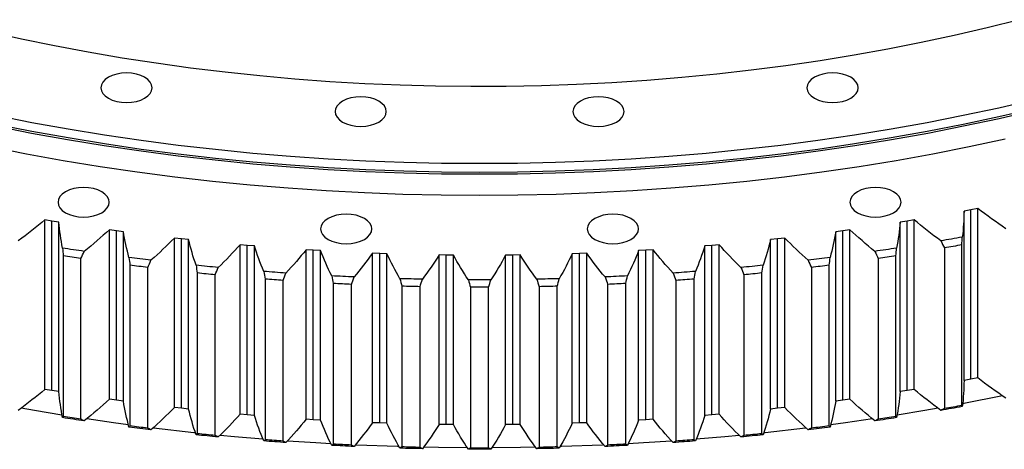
# Model space of a CAD drawing. Header units: millimetres. Extents: x 65 to 5169, y 6149 to 10179.
# Tile 11 of 15: x 3753 to 4118, y 7889 to 8048. Entities that reach past the tile are written whole.
import ezdxf

# ---------------------------------------------------------------- set-up
doc = ezdxf.new("R2010")
doc.units = ezdxf.units.MM
doc.header["$LTSCALE"] = 20

msp = doc.modelspace()

# ---------------------------------------------------------------- linework, layer by layer
at = {"color": 7, "linetype": 'Continuous', "lineweight": 25}
for p, q in [((4105.77, 7977.65), (4103.21, 7977.18)), ((4108.32, 7978.15), (4105.77, 7977.65)), ((4105.77, 7914.78), (4105.77, 7977.65)), ((4108.32, 7915.28), (4108.32, 7978.15)), ((3764.85, 7973.48), (3762.27, 7973.91)), ((3762.27, 7911.03), (3762.27, 7973.91)), ((4084.72, 7973.91), (4082.14, 7973.48)), ((4084.72, 7911.03), (4084.72, 7973.91)), ((4103.21, 7914.3), (4103.21, 7977.18)), ((3767.44, 7973.06), (3764.85, 7973.48)), ((3764.85, 7910.6), (3764.85, 7973.48)), ((3767.44, 7910.19), (3767.44, 7973.06)), ((3788.77, 7969.88), (3786.16, 7970.25)), ((3786.16, 7907.37), (3786.16, 7970.25)), ((4060.83, 7970.25), (4058.22, 7969.88)), ((4060.83, 7907.37), (4060.83, 7970.25)), ((4082.14, 7973.48), (4079.55, 7973.06)), ((4079.55, 7910.19), (4079.55, 7973.06)), ((4082.14, 7910.6), (4082.14, 7973.48)), ((3791.39, 7969.53), (3788.77, 7969.88)), ((3788.77, 7907.01), (3788.77, 7969.88)), ((3791.39, 7906.66), (3791.39, 7969.53)), ((3812.93, 7966.87), (3810.29, 7967.18)), ((3810.29, 7904.3), (3810.29, 7967.18)), ((3815.57, 7966.59), (3812.93, 7966.87)), ((3812.93, 7904), (3812.93, 7966.87)), ((3815.57, 7903.71), (3815.57, 7966.59)), ((4034.05, 7966.87), (4031.41, 7966.59)), ((4031.41, 7903.71), (4031.41, 7966.59)), ((4036.69, 7967.18), (4034.05, 7966.87)), ((4034.05, 7904), (4034.05, 7966.87)), ((4036.69, 7904.3), (4036.69, 7967.18)), ((4058.22, 7969.88), (4055.6, 7969.53)), ((4055.6, 7906.66), (4055.6, 7969.53)), ((4058.22, 7907.01), (4058.22, 7969.88)), ((3837.29, 7964.46), (3834.64, 7964.7)), ((3834.64, 7901.83), (3834.64, 7964.7)), ((3839.96, 7964.24), (3837.29, 7964.46)), ((3837.29, 7901.59), (3837.29, 7964.46)), ((3839.96, 7901.37), (3839.96, 7964.24)), ((3861.81, 7962.65), (3859.14, 7962.82)), ((3859.14, 7899.95), (3859.14, 7962.82)), ((3987.85, 7962.82), (3985.18, 7962.65)), ((3987.85, 7899.95), (3987.85, 7962.82)), ((4009.69, 7964.46), (4007.03, 7964.24)), ((4007.03, 7901.37), (4007.03, 7964.24)), ((4012.35, 7964.7), (4009.69, 7964.46)), ((4009.69, 7901.59), (4009.69, 7964.46)), ((4012.35, 7901.83), (4012.35, 7964.7)), ((4095.95, 7963.5), (4095.95, 7903.89)), ((4102.42, 7905.04), (4102.42, 7964.65)), ((3769.04, 7960.56), (3769.04, 7900.95)), ((3775.58, 7899.97), (3775.58, 7959.58)), ((3864.49, 7962.5), (3861.81, 7962.65)), ((3861.81, 7899.78), (3861.81, 7962.65)), ((3864.49, 7899.62), (3864.49, 7962.5)), ((3886.44, 7961.44), (3883.76, 7961.55)), ((3883.76, 7898.67), (3883.76, 7961.55)), ((3889.12, 7961.35), (3886.44, 7961.44)), ((3886.44, 7898.57), (3886.44, 7961.44)), ((3889.12, 7898.48), (3889.12, 7961.35)), ((3911.13, 7960.83), (3908.45, 7960.88)), ((3908.45, 7898), (3908.45, 7960.88)), ((3913.82, 7960.81), (3911.13, 7960.83)), ((3911.13, 7897.96), (3911.13, 7960.83)), ((3913.82, 7897.94), (3913.82, 7960.81)), ((3935.85, 7960.83), (3933.16, 7960.81)), ((3933.16, 7897.94), (3933.16, 7960.81)), ((3938.54, 7960.88), (3935.85, 7960.83)), ((3935.85, 7897.96), (3935.85, 7960.83)), ((3938.54, 7898), (3938.54, 7960.88)), ((3960.55, 7961.44), (3957.86, 7961.35)), ((3957.86, 7898.48), (3957.86, 7961.35)), ((3963.23, 7961.55), (3960.55, 7961.44)), ((3960.55, 7898.57), (3960.55, 7961.44)), ((3963.23, 7898.67), (3963.23, 7961.55)), ((3985.18, 7962.65), (3982.5, 7962.5)), ((3982.5, 7899.62), (3982.5, 7962.5)), ((3985.18, 7899.78), (3985.18, 7962.65)), ((4071.4, 7959.58), (4071.4, 7899.97)), ((4077.95, 7900.95), (4077.95, 7960.56)), ((3793.78, 7957.08), (3793.78, 7897.47)), ((3800.39, 7896.65), (3800.39, 7956.25)), ((4046.59, 7956.25), (4046.59, 7896.65)), ((4053.2, 7897.47), (4053.2, 7957.08)), ((3818.76, 7954.2), (3818.76, 7894.6)), ((3825.43, 7893.94), (3825.43, 7953.54)), ((3843.93, 7951.94), (3843.93, 7892.34)), ((4003.06, 7892.34), (4003.06, 7951.94)), ((4021.56, 7953.54), (4021.56, 7893.94)), ((4028.23, 7894.6), (4028.23, 7954.2)), ((3850.64, 7891.84), (3850.64, 7951.45)), ((3869.24, 7950.3), (3869.24, 7890.7)), ((3875.98, 7890.37), (3875.98, 7949.97)), ((3894.65, 7949.29), (3894.65, 7889.68)), ((3901.41, 7889.51), (3901.41, 7949.12)), ((3920.11, 7948.89), (3920.11, 7889.28)), ((3926.87, 7889.28), (3926.87, 7948.89)), ((3945.58, 7949.12), (3945.58, 7889.51)), ((3952.34, 7889.68), (3952.34, 7949.29)), ((3971.01, 7949.97), (3971.01, 7890.37)), ((3977.75, 7890.7), (3977.75, 7950.3)), ((3996.35, 7951.45), (3996.35, 7891.84)), ((4108.32, 7915.28), (4105.77, 7914.78)), ((4105.77, 7914.78), (4103.21, 7914.3)), ((3764.85, 7910.6), (3762.27, 7911.03)), ((3767.44, 7910.19), (3764.85, 7910.6)), ((4082.14, 7910.6), (4079.55, 7910.19)), ((4084.72, 7911.03), (4082.14, 7910.6)), ((3788.77, 7907.01), (3786.16, 7907.37)), ((3791.39, 7906.66), (3788.77, 7907.01)), ((3812.93, 7904), (3810.29, 7904.3)), ((4036.69, 7904.3), (4034.05, 7904)), ((4058.22, 7907.01), (4055.6, 7906.66)), ((4060.83, 7907.37), (4058.22, 7907.01)), ((3815.57, 7903.71), (3812.93, 7904)), ((3837.29, 7901.59), (3834.64, 7901.83)), ((3839.96, 7901.37), (3837.29, 7901.59)), ((4009.69, 7901.59), (4007.03, 7901.37)), ((4012.35, 7901.83), (4009.69, 7901.59)), ((4034.05, 7904), (4031.41, 7903.71)), ((3861.81, 7899.78), (3859.14, 7899.95)), ((3864.49, 7899.62), (3861.81, 7899.78)), ((3886.44, 7898.57), (3883.76, 7898.67)), ((3889.12, 7898.48), (3886.44, 7898.57)), ((3911.13, 7897.96), (3908.45, 7898)), ((3913.82, 7897.94), (3911.13, 7897.96)), ((3935.85, 7897.96), (3933.16, 7897.94)), ((3938.54, 7898), (3935.85, 7897.96)), ((3960.55, 7898.57), (3957.86, 7898.48)), ((3963.23, 7898.67), (3960.55, 7898.57)), ((3985.18, 7899.78), (3982.5, 7899.62)), ((3987.85, 7899.95), (3985.18, 7899.78))]:
    msp.add_line(p, q, dxfattribs=at)
at = {"color": 7, "linetype": 'Continuous', "lineweight": 25, "flags": 128}
for points in [[(4123.77, 8048.16), (4111.75, 8045.15), (4099.6, 8042.32), (4087.32, 8039.69), (4074.92, 8037.25), (4062.41, 8035), (4049.8, 8032.94), (4037.1, 8031.08), (4024.31, 8029.42), (4011.46, 8027.95), (3998.54, 8026.69), (3985.57, 8025.63), (3972.55, 8024.77), (3959.49, 8024.11), (3946.42, 8023.65), (3933.32, 8023.4), (3920.22, 8023.35), (3907.12, 8023.5), (3894.03, 8023.85), (3880.96, 8024.41), (3867.92, 8025.17), (3854.93, 8026.13), (3841.98, 8027.3), (3829.09, 8028.66), (3816.27, 8030.22), (3803.53, 8031.99), (3790.87, 8033.94), (3778.31, 8036.1), (3765.86, 8038.44), (3753.51, 8040.98), (3741.29, 8043.71)], [(3785.81, 8019.02), (3787.25, 8018.34), (3788.9, 8017.84), (3790.68, 8017.52), (3792.53, 8017.42), (3794.38, 8017.52), (3796.17, 8017.84), (3797.81, 8018.34), (3799.25, 8019.02), (3800.43, 8019.86), (3801.31, 8020.8), (3801.85, 8021.83), (3802.03, 8022.9), (3801.85, 8023.97), (3801.31, 8025), (3800.43, 8025.95), (3799.25, 8026.78), (3797.81, 8027.46), (3796.17, 8027.97), (3794.38, 8028.28), (3792.53, 8028.39), (3790.68, 8028.28), (3788.9, 8027.97), (3787.25, 8027.46), (3785.81, 8026.78), (3784.63, 8025.95), (3783.75, 8025), (3783.21, 8023.97), (3783.03, 8022.9), (3783.21, 8021.83), (3783.75, 8020.8), (3784.63, 8019.86), (3785.81, 8019.02)], [(4047.74, 8019.02), (4049.18, 8018.34), (4050.82, 8017.84), (4052.6, 8017.52), (4054.46, 8017.42), (4056.31, 8017.52), (4058.09, 8017.84), (4059.73, 8018.34), (4061.17, 8019.02), (4062.35, 8019.86), (4063.23, 8020.8), (4063.77, 8021.83), (4063.96, 8022.9), (4063.77, 8023.97), (4063.23, 8025), (4062.35, 8025.95), (4061.17, 8026.78), (4059.73, 8027.46), (4058.09, 8027.97), (4056.31, 8028.28), (4054.46, 8028.39), (4052.6, 8028.28), (4050.82, 8027.97), (4049.18, 8027.46), (4047.74, 8026.78), (4046.56, 8025.95), (4045.68, 8025), (4045.14, 8023.97), (4044.96, 8022.9), (4045.14, 8021.83), (4045.68, 8020.8), (4046.56, 8019.86), (4047.74, 8019.02)], [(4129.19, 8018.38), (4116.12, 8015.37), (4102.91, 8012.56), (4089.59, 8009.95), (4076.15, 8007.54), (4062.61, 8005.34), (4048.97, 8003.34), (4035.25, 8001.55), (4021.44, 7999.96), (4007.58, 7998.58), (3993.65, 7997.42), (3979.68, 7996.46), (3965.66, 7995.72), (3951.62, 7995.19), (3937.56, 7994.87), (3923.49, 7994.76), (3909.42, 7994.87), (3895.36, 7995.19), (3881.32, 7995.72), (3867.31, 7996.46), (3853.34, 7997.42), (3839.41, 7998.58), (3825.54, 7999.96), (3811.74, 8001.55), (3798.02, 8003.34), (3784.38, 8005.34), (3770.83, 8007.54), (3757.4, 8009.95), (3744.07, 8012.56)], [(3872.67, 8010.18), (3874.11, 8009.5), (3875.76, 8008.99), (3877.54, 8008.68), (3879.39, 8008.58), (3881.25, 8008.68), (3883.03, 8008.99), (3884.67, 8009.5), (3886.11, 8010.18), (3887.29, 8011.01), (3888.17, 8011.96), (3888.71, 8012.99), (3888.89, 8014.06), (3888.71, 8015.13), (3888.17, 8016.16), (3887.29, 8017.11), (3886.11, 8017.94), (3884.67, 8018.62), (3883.03, 8019.13), (3881.25, 8019.44), (3879.39, 8019.54), (3877.54, 8019.44), (3875.76, 8019.13), (3874.11, 8018.62), (3872.67, 8017.94), (3871.49, 8017.11), (3870.62, 8016.16), (3870.07, 8015.13), (3869.89, 8014.06), (3870.07, 8012.99), (3870.62, 8011.96), (3871.49, 8011.01), (3872.67, 8010.18)], [(3960.88, 8010.18), (3962.32, 8009.5), (3963.96, 8008.99), (3965.74, 8008.68), (3967.59, 8008.58), (3969.45, 8008.68), (3971.23, 8008.99), (3972.87, 8009.5), (3974.31, 8010.18), (3975.49, 8011.01), (3976.37, 8011.96), (3976.91, 8012.99), (3977.09, 8014.06), (3976.91, 8015.13), (3976.37, 8016.16), (3975.49, 8017.11), (3974.31, 8017.94), (3972.87, 8018.62), (3971.23, 8019.13), (3969.45, 8019.44), (3967.59, 8019.54), (3965.74, 8019.44), (3963.96, 8019.13), (3962.32, 8018.62), (3960.88, 8017.94), (3959.69, 8017.11), (3958.82, 8016.16), (3958.28, 8015.13), (3958.09, 8014.06), (3958.28, 8012.99), (3958.82, 8011.96), (3959.69, 8011.01), (3960.88, 8010.18)], [(4129.38, 8014.44), (4116.29, 8011.43), (4103.08, 8008.62), (4089.74, 8006), (4076.29, 8003.59), (4062.74, 8001.38), (4049.09, 7999.38), (4035.35, 7997.59), (4021.54, 7996), (4007.65, 7994.63), (3993.72, 7993.46), (3979.73, 7992.5), (3965.7, 7991.76), (3951.65, 7991.23), (3937.58, 7990.91), (3923.49, 7990.8), (3909.41, 7990.91), (3895.34, 7991.23), (3881.28, 7991.76), (3867.26, 7992.5), (3853.27, 7993.46), (3839.33, 7994.63), (3825.45, 7996), (3811.64, 7997.59), (3797.9, 7999.38), (3784.25, 8001.38), (3770.69, 8003.59), (3757.24, 8006), (3743.9, 8008.62)], [(4129.19, 8015.12), (4116.12, 8012.11), (4102.91, 8009.3), (4089.59, 8006.69), (4076.15, 8004.28), (4062.61, 8002.07), (4048.97, 8000.07), (4035.25, 7998.28), (4021.44, 7996.69), (4007.58, 7995.32), (3993.65, 7994.15), (3979.68, 7993.2), (3965.66, 7992.45), (3951.62, 7991.92), (3937.56, 7991.6), (3923.49, 7991.5), (3909.42, 7991.6), (3895.36, 7991.92), (3881.32, 7992.45), (3867.31, 7993.2), (3853.34, 7994.15), (3839.41, 7995.32), (3825.54, 7996.69), (3811.74, 7998.28), (3798.02, 8000.07), (3784.38, 8002.07), (3770.83, 8004.28), (3757.4, 8006.69), (3744.07, 8009.3)], [(4118.45, 8003.79), (4105.08, 8000.94), (4091.6, 7998.3), (4078, 7995.86), (4064.29, 7993.63), (4050.49, 7991.61), (4036.6, 7989.79), (4022.63, 7988.19), (4008.59, 7986.79), (3994.5, 7985.62), (3980.36, 7984.65), (3966.17, 7983.9), (3951.96, 7983.36), (3937.73, 7983.04), (3923.49, 7982.93), (3909.25, 7983.04), (3895.02, 7983.36), (3880.81, 7983.9), (3866.63, 7984.65), (3852.49, 7985.62), (3838.39, 7986.79), (3824.36, 7988.19), (3810.39, 7989.79), (3796.5, 7991.61), (3782.7, 7993.63), (3768.99, 7995.86), (3755.39, 7998.3), (3741.9, 8000.94)], [(3769.9, 7976.57), (3771.34, 7975.88), (3772.98, 7975.38), (3774.76, 7975.06), (3776.61, 7974.96), (3778.47, 7975.06), (3780.25, 7975.38), (3781.89, 7975.88), (3783.33, 7976.57), (3784.51, 7977.4), (3785.39, 7978.34), (3785.93, 7979.37), (3786.11, 7980.44), (3785.93, 7981.51), (3785.39, 7982.54), (3784.51, 7983.49), (3783.33, 7984.32), (3781.89, 7985), (3780.25, 7985.51), (3778.47, 7985.82), (3776.61, 7985.93), (3774.76, 7985.82), (3772.98, 7985.51), (3771.34, 7985), (3769.9, 7984.32), (3768.71, 7983.49), (3767.84, 7982.54), (3767.3, 7981.51), (3767.11, 7980.44), (3767.3, 7979.37), (3767.84, 7978.34), (3768.71, 7977.4), (3769.9, 7976.57)], [(4063.66, 7976.57), (4065.09, 7975.88), (4066.74, 7975.38), (4068.52, 7975.06), (4070.37, 7974.96), (4072.23, 7975.06), (4074.01, 7975.38), (4075.65, 7975.88), (4077.09, 7976.57), (4078.27, 7977.4), (4079.15, 7978.34), (4079.69, 7979.37), (4079.87, 7980.44), (4079.69, 7981.51), (4079.15, 7982.54), (4078.27, 7983.49), (4077.09, 7984.32), (4075.65, 7985), (4074.01, 7985.51), (4072.23, 7985.82), (4070.37, 7985.93), (4068.52, 7985.82), (4066.74, 7985.51), (4065.09, 7985), (4063.66, 7984.32), (4062.47, 7983.49), (4061.6, 7982.54), (4061.06, 7981.51), (4060.87, 7980.44), (4061.06, 7979.37), (4061.6, 7978.34), (4062.47, 7977.4), (4063.66, 7976.57)], [(3867.31, 7966.65), (3868.75, 7965.97), (3870.4, 7965.46), (3872.18, 7965.15), (3874.03, 7965.04), (3875.89, 7965.15), (3877.67, 7965.46), (3879.31, 7965.97), (3880.75, 7966.65), (3881.93, 7967.48), (3882.81, 7968.43), (3883.35, 7969.46), (3883.53, 7970.53), (3883.35, 7971.6), (3882.81, 7972.63), (3881.93, 7973.57), (3880.75, 7974.41), (3879.31, 7975.09), (3877.67, 7975.59), (3875.89, 7975.91), (3874.03, 7976.01), (3872.18, 7975.91), (3870.4, 7975.59), (3868.75, 7975.09), (3867.31, 7974.41), (3866.13, 7973.57), (3865.26, 7972.63), (3864.71, 7971.6), (3864.53, 7970.53), (3864.71, 7969.46), (3865.26, 7968.43), (3866.13, 7967.48), (3867.31, 7966.65)], [(3966.24, 7966.65), (3967.68, 7965.97), (3969.32, 7965.46), (3971.1, 7965.15), (3972.95, 7965.04), (3974.81, 7965.15), (3976.59, 7965.46), (3978.23, 7965.97), (3979.67, 7966.65), (3980.85, 7967.48), (3981.73, 7968.43), (3982.27, 7969.46), (3982.45, 7970.53), (3982.27, 7971.6), (3981.73, 7972.63), (3980.85, 7973.57), (3979.67, 7974.41), (3978.23, 7975.09), (3976.59, 7975.59), (3974.81, 7975.91), (3972.95, 7976.01), (3971.1, 7975.91), (3969.32, 7975.59), (3967.68, 7975.09), (3966.24, 7974.41), (3965.05, 7973.57), (3964.18, 7972.63), (3963.64, 7971.6), (3963.45, 7970.53), (3963.64, 7969.46), (3964.18, 7968.43), (3965.05, 7967.48), (3966.24, 7966.65)], [(4102.58, 7967.52), (4101.58, 7967.34), (4100.59, 7967.16), (4099.6, 7966.98), (4098.6, 7966.81), (4097.61, 7966.63), (4096.61, 7966.46), (4095.61, 7966.28), (4094.62, 7966.11)], [(3776.84, 7962.22), (3775.83, 7962.36), (3774.82, 7962.51), (3773.82, 7962.66), (3772.81, 7962.81), (3771.8, 7962.96), (3770.8, 7963.12), (3769.79, 7963.27), (3768.79, 7963.43)], [(4078.2, 7963.43), (4077.19, 7963.27), (4076.19, 7963.12), (4075.18, 7962.96), (4074.18, 7962.81), (4073.17, 7962.66), (4072.16, 7962.51), (4071.15, 7962.36), (4070.14, 7962.22)], [(4102.42, 7964.65), (4101.61, 7964.5), (4100.8, 7964.36), (4099.99, 7964.21), (4099.19, 7964.07), (4098.38, 7963.93), (4097.57, 7963.78), (4096.76, 7963.64), (4095.95, 7963.5)], [(3775.58, 7959.58), (3774.76, 7959.7), (3773.94, 7959.82), (3773.12, 7959.94), (3772.31, 7960.06), (3771.49, 7960.19), (3770.67, 7960.31), (3769.85, 7960.43), (3769.04, 7960.56)], [(3801.58, 7958.92), (3800.56, 7959.05), (3799.54, 7959.17), (3798.52, 7959.3), (3797.51, 7959.42), (3796.49, 7959.55), (3795.47, 7959.68), (3794.46, 7959.81), (3793.44, 7959.94)], [(4053.54, 7959.94), (4052.53, 7959.81), (4051.51, 7959.68), (4050.5, 7959.55), (4049.48, 7959.42), (4048.46, 7959.3), (4047.44, 7959.17), (4046.43, 7959.05), (4045.41, 7958.92)], [(4077.95, 7960.56), (4077.13, 7960.43), (4076.32, 7960.31), (4075.5, 7960.19), (4074.68, 7960.06), (4073.86, 7959.94), (4073.04, 7959.82), (4072.22, 7959.7), (4071.4, 7959.58)], [(3800.39, 7956.25), (3799.57, 7956.35), (3798.74, 7956.46), (3797.91, 7956.56), (3797.09, 7956.66), (3796.26, 7956.76), (3795.43, 7956.87), (3794.61, 7956.97), (3793.78, 7957.08)], [(3826.53, 7956.24), (3825.51, 7956.34), (3824.48, 7956.44), (3823.46, 7956.54), (3822.43, 7956.64), (3821.41, 7956.74), (3820.38, 7956.84), (3819.36, 7956.95), (3818.33, 7957.05)], [(4028.66, 7957.05), (4027.63, 7956.95), (4026.61, 7956.84), (4025.58, 7956.74), (4024.56, 7956.64), (4023.53, 7956.54), (4022.5, 7956.44), (4021.48, 7956.34), (4020.45, 7956.24)], [(4053.2, 7957.08), (4052.38, 7956.97), (4051.55, 7956.87), (4050.73, 7956.76), (4049.9, 7956.66), (4049.07, 7956.56), (4048.25, 7956.46), (4047.42, 7956.35), (4046.59, 7956.25)], [(3825.43, 7953.54), (3824.59, 7953.62), (3823.76, 7953.7), (3822.93, 7953.79), (3822.09, 7953.87), (3821.26, 7953.95), (3820.43, 7954.03), (3819.59, 7954.12), (3818.76, 7954.2)], [(3851.67, 7954.17), (3850.63, 7954.25), (3849.6, 7954.32), (3848.57, 7954.39), (3847.54, 7954.47), (3846.5, 7954.55), (3845.47, 7954.62), (3844.44, 7954.7), (3843.41, 7954.78)], [(3850.64, 7951.45), (3849.8, 7951.51), (3848.96, 7951.57), (3848.12, 7951.63), (3847.28, 7951.69), (3846.44, 7951.75), (3845.61, 7951.82), (3844.77, 7951.88), (3843.93, 7951.94)], [(3876.93, 7952.72), (3875.89, 7952.77), (3874.85, 7952.82), (3873.82, 7952.87), (3872.78, 7952.92), (3871.74, 7952.97), (3870.71, 7953.02), (3869.67, 7953.07), (3868.63, 7953.13)], [(3902.27, 7951.89), (3901.23, 7951.91), (3900.19, 7951.94), (3899.15, 7951.96), (3898.11, 7951.98), (3897.07, 7952.01), (3896.03, 7952.04), (3894.99, 7952.07), (3893.96, 7952.09)], [(3953.03, 7952.09), (3951.99, 7952.07), (3950.95, 7952.04), (3949.91, 7952.01), (3948.87, 7951.98), (3947.83, 7951.96), (3946.79, 7951.94), (3945.75, 7951.91), (3944.71, 7951.89)], [(3978.35, 7953.13), (3977.32, 7953.07), (3976.28, 7953.02), (3975.24, 7952.97), (3974.21, 7952.92), (3973.17, 7952.87), (3972.13, 7952.82), (3971.1, 7952.77), (3970.06, 7952.72)], [(4003.58, 7954.78), (4002.54, 7954.7), (4001.51, 7954.62), (4000.48, 7954.55), (3999.45, 7954.47), (3998.42, 7954.39), (3997.39, 7954.32), (3996.35, 7954.25), (3995.32, 7954.17)], [(4003.06, 7951.94), (4002.22, 7951.88), (4001.38, 7951.82), (4000.54, 7951.75), (3999.7, 7951.69), (3998.87, 7951.63), (3998.03, 7951.57), (3997.19, 7951.51), (3996.35, 7951.45)], [(4028.23, 7954.2), (4027.39, 7954.12), (4026.56, 7954.03), (4025.73, 7953.95), (4024.89, 7953.87), (4024.06, 7953.79), (4023.23, 7953.7), (4022.39, 7953.62), (4021.56, 7953.54)], [(3875.98, 7949.97), (3875.14, 7950.01), (3874.29, 7950.05), (3873.45, 7950.09), (3872.61, 7950.13), (3871.77, 7950.18), (3870.92, 7950.22), (3870.08, 7950.26), (3869.24, 7950.3)], [(3901.41, 7949.12), (3900.56, 7949.14), (3899.72, 7949.16), (3898.87, 7949.18), (3898.03, 7949.2), (3897.18, 7949.22), (3896.34, 7949.24), (3895.49, 7949.26), (3894.65, 7949.29)], [(3927.65, 7951.68), (3926.61, 7951.68), (3925.57, 7951.68), (3924.53, 7951.67), (3923.49, 7951.67), (3922.45, 7951.67), (3921.41, 7951.68), (3920.37, 7951.68), (3919.33, 7951.68)], [(3926.87, 7948.89), (3926.03, 7948.89), (3925.18, 7948.89), (3924.34, 7948.89), (3923.49, 7948.89), (3922.65, 7948.89), (3921.8, 7948.89), (3920.96, 7948.89), (3920.11, 7948.89)], [(3952.34, 7949.29), (3951.49, 7949.26), (3950.65, 7949.24), (3949.8, 7949.22), (3948.96, 7949.2), (3948.11, 7949.18), (3947.27, 7949.16), (3946.42, 7949.14), (3945.58, 7949.12)], [(3977.75, 7950.3), (3976.9, 7950.26), (3976.06, 7950.22), (3975.22, 7950.18), (3974.38, 7950.13), (3973.53, 7950.09), (3972.69, 7950.05), (3971.85, 7950.01), (3971.01, 7949.97)], [(4117.53, 7908.58), (4103.19, 7905.77), (4102.74, 7905.69)], [(4102.58, 7904.64), (4101.58, 7904.46), (4100.59, 7904.29), (4099.6, 7904.11), (4098.6, 7903.93), (4097.61, 7903.76), (4096.61, 7903.58), (4095.61, 7903.41), (4094.62, 7903.24)], [(4102.42, 7905.04), (4101.61, 7904.89), (4100.8, 7904.75), (4099.99, 7904.6), (4099.19, 7904.46), (4098.38, 7904.32), (4097.57, 7904.18), (4096.76, 7904.03), (4095.95, 7903.89)], [(3768.57, 7901.48), (3758.34, 7903.17), (3753.42, 7904.02)], [(3775.58, 7899.97), (3774.76, 7900.09), (3773.94, 7900.21), (3773.12, 7900.33), (3772.31, 7900.45), (3771.49, 7900.58), (3770.67, 7900.7), (3769.85, 7900.83), (3769.04, 7900.95)], [(4077.95, 7900.95), (4077.13, 7900.83), (4076.32, 7900.7), (4075.5, 7900.58), (4074.68, 7900.45), (4073.86, 7900.33), (4073.04, 7900.21), (4072.22, 7900.09), (4071.4, 7899.97)], [(4093.58, 7904.02), (4088.65, 7903.17), (4078.42, 7901.48)], [(3776.84, 7899.34), (3775.83, 7899.49), (3774.82, 7899.64), (3773.82, 7899.79), (3772.81, 7899.94), (3771.8, 7900.09), (3770.8, 7900.24), (3769.79, 7900.4), (3768.79, 7900.55)], [(3793.19, 7897.88), (3787.74, 7898.62), (3777.75, 7900.06)], [(3801.58, 7896.05), (3800.56, 7896.17), (3799.54, 7896.3), (3798.52, 7896.42), (3797.51, 7896.55), (3796.49, 7896.67), (3795.47, 7896.8), (3794.46, 7896.93), (3793.44, 7897.06)], [(3800.39, 7896.65), (3799.57, 7896.75), (3798.74, 7896.85), (3797.91, 7896.95), (3797.09, 7897.05), (3796.26, 7897.16), (3795.43, 7897.26), (3794.61, 7897.36), (3793.78, 7897.47)], [(4053.54, 7897.06), (4052.53, 7896.93), (4051.51, 7896.8), (4050.5, 7896.67), (4049.48, 7896.55), (4048.46, 7896.42), (4047.44, 7896.3), (4046.43, 7896.17), (4045.41, 7896.05)], [(4053.2, 7897.47), (4052.38, 7897.36), (4051.55, 7897.26), (4050.73, 7897.16), (4049.9, 7897.05), (4049.07, 7896.95), (4048.25, 7896.85), (4047.42, 7896.75), (4046.59, 7896.65)], [(4069.25, 7900.06), (4059.24, 7898.62), (4053.81, 7897.88)], [(4078.2, 7900.55), (4077.19, 7900.4), (4076.19, 7900.24), (4075.18, 7900.09), (4074.18, 7899.94), (4073.17, 7899.79), (4072.16, 7899.64), (4071.15, 7899.49), (4070.14, 7899.34)], [(3818.05, 7894.91), (3817.52, 7894.96), (3802.59, 7896.68), (3802.36, 7896.71)], [(3826.53, 7893.37), (3825.51, 7893.47), (3824.48, 7893.56), (3823.46, 7893.66), (3822.43, 7893.77), (3821.41, 7893.87), (3820.38, 7893.97), (3819.36, 7894.07), (3818.33, 7894.18)], [(3825.43, 7893.94), (3824.59, 7894.02), (3823.76, 7894.1), (3822.93, 7894.18), (3822.09, 7894.26), (3821.26, 7894.34), (3820.43, 7894.43), (3819.59, 7894.51), (3818.76, 7894.6)], [(3843.12, 7892.56), (3832.53, 7893.48), (3827.21, 7893.98)], [(4019.78, 7893.98), (4014.46, 7893.48), (4003.88, 7892.57)], [(4028.66, 7894.18), (4027.63, 7894.07), (4026.61, 7893.97), (4025.58, 7893.87), (4024.56, 7893.77), (4023.53, 7893.66), (4022.5, 7893.56), (4021.48, 7893.47), (4020.45, 7893.37)], [(4028.23, 7894.6), (4027.39, 7894.51), (4026.56, 7894.43), (4025.73, 7894.34), (4024.89, 7894.26), (4024.06, 7894.18), (4023.23, 7894.1), (4022.39, 7894.02), (4021.56, 7893.94)], [(4044.64, 7896.71), (4044.39, 7896.68), (4029.46, 7894.96), (4028.94, 7894.91)], [(3851.67, 7891.3), (3850.63, 7891.37), (3849.6, 7891.45), (3848.57, 7891.52), (3847.54, 7891.6), (3846.5, 7891.67), (3845.47, 7891.75), (3844.44, 7891.83), (3843.41, 7891.91)], [(3850.64, 7891.84), (3849.8, 7891.9), (3848.96, 7891.96), (3848.12, 7892.02), (3847.28, 7892.08), (3846.44, 7892.15), (3845.61, 7892.21), (3844.77, 7892.27), (3843.93, 7892.34)], [(3868.34, 7890.86), (3862.71, 7891.18), (3852.25, 7891.87)], [(3876.93, 7889.85), (3875.89, 7889.9), (3874.85, 7889.94), (3873.82, 7889.99), (3872.78, 7890.04), (3871.74, 7890.09), (3870.71, 7890.15), (3869.67, 7890.2), (3868.63, 7890.26)], [(3875.98, 7890.37), (3875.14, 7890.4), (3874.29, 7890.44), (3873.45, 7890.48), (3872.61, 7890.53), (3871.77, 7890.57), (3870.92, 7890.61), (3870.08, 7890.65), (3869.24, 7890.7)], [(3893.63, 7889.79), (3893.06, 7889.8), (3877.87, 7890.38), (3877.44, 7890.4)], [(3969.55, 7890.4), (3969.12, 7890.38), (3953.93, 7889.8), (3953.35, 7889.79)], [(3978.35, 7890.26), (3977.32, 7890.2), (3976.28, 7890.15), (3975.24, 7890.09), (3974.21, 7890.04), (3973.17, 7889.99), (3972.13, 7889.94), (3971.1, 7889.9), (3970.06, 7889.85)], [(3977.75, 7890.7), (3976.9, 7890.65), (3976.06, 7890.61), (3975.22, 7890.57), (3974.38, 7890.53), (3973.53, 7890.48), (3972.69, 7890.44), (3971.85, 7890.4), (3971.01, 7890.37)], [(3994.74, 7891.87), (3984.28, 7891.18), (3978.66, 7890.86)], [(4003.58, 7891.91), (4002.54, 7891.83), (4001.51, 7891.75), (4000.48, 7891.67), (3999.45, 7891.6), (3998.42, 7891.52), (3997.39, 7891.45), (3996.35, 7891.37), (3995.32, 7891.3)], [(4003.06, 7892.34), (4002.22, 7892.27), (4001.38, 7892.21), (4000.54, 7892.15), (3999.7, 7892.08), (3998.87, 7892.02), (3998.03, 7891.96), (3997.19, 7891.9), (3996.35, 7891.84)], [(3902.27, 7889.02), (3901.23, 7889.04), (3900.19, 7889.06), (3899.15, 7889.09), (3898.11, 7889.11), (3897.07, 7889.14), (3896.03, 7889.16), (3894.99, 7889.19), (3893.96, 7889.22)], [(3901.41, 7889.51), (3900.56, 7889.53), (3899.72, 7889.55), (3898.87, 7889.57), (3898.03, 7889.59), (3897.18, 7889.61), (3896.34, 7889.63), (3895.49, 7889.66), (3894.65, 7889.68)], [(3918.95, 7889.35), (3908.27, 7889.46), (3902.71, 7889.56)], [(3927.65, 7888.81), (3926.61, 7888.8), (3925.57, 7888.8), (3924.53, 7888.8), (3923.49, 7888.8), (3922.45, 7888.8), (3921.41, 7888.8), (3920.37, 7888.8), (3919.33, 7888.81)], [(3926.87, 7889.28), (3926.03, 7889.28), (3925.18, 7889.28), (3924.34, 7889.28), (3923.49, 7889.28), (3922.65, 7889.28), (3921.8, 7889.28), (3920.96, 7889.28), (3920.11, 7889.28)], [(3944.27, 7889.56), (3938.71, 7889.46), (3928.04, 7889.35)], [(3953.03, 7889.22), (3951.99, 7889.19), (3950.95, 7889.16), (3949.91, 7889.14), (3948.87, 7889.11), (3947.83, 7889.09), (3946.79, 7889.06), (3945.75, 7889.04), (3944.71, 7889.02)], [(3952.34, 7889.68), (3951.49, 7889.66), (3950.65, 7889.63), (3949.8, 7889.61), (3948.96, 7889.59), (3948.11, 7889.57), (3947.27, 7889.55), (3946.42, 7889.53), (3945.58, 7889.51)]]:
    msp.add_lwpolyline(points, dxfattribs=at)
at = {"color": 7, "linetype": 'Continuous', "lineweight": 25}
for points in [[(4118.78, 7970.6), (4115.15, 7973.06), (4111.66, 7975.57), (4108.32, 7978.15)], [(3762.27, 7973.91), (3759.12, 7971.25), (3755.82, 7968.65), (3752.37, 7966.11)], [(4094.62, 7966.11), (4091.17, 7968.65), (4087.87, 7971.25), (4084.72, 7973.91)], [(4103.21, 7977.18), (4103.18, 7973.96), (4102.97, 7970.74), (4102.58, 7967.52)], [(3768.79, 7963.43), (3768.16, 7966.64), (3767.71, 7969.85), (3767.44, 7973.06)], [(3786.16, 7970.25), (3783.2, 7967.52), (3780.1, 7964.84), (3776.84, 7962.22)], [(4070.14, 7962.22), (4066.89, 7964.84), (4063.78, 7967.52), (4060.83, 7970.25)], [(4079.55, 7973.06), (4079.27, 7969.85), (4078.83, 7966.64), (4078.2, 7963.43)], [(3793.44, 7959.94), (3792.58, 7963.13), (3791.9, 7966.33), (3791.39, 7969.53)], [(3810.29, 7967.18), (3807.55, 7964.38), (3804.64, 7961.63), (3801.58, 7958.92)], [(3818.33, 7957.05), (3817.24, 7960.22), (3816.32, 7963.4), (3815.57, 7966.59)], [(4031.41, 7966.59), (4030.67, 7963.4), (4029.75, 7960.22), (4028.66, 7957.05)], [(4045.41, 7958.92), (4042.35, 7961.63), (4039.44, 7964.38), (4036.69, 7967.18)], [(4055.6, 7969.53), (4055.09, 7966.33), (4054.41, 7963.13), (4053.54, 7959.94)], [(4102.42, 7964.65), (4102.47, 7965.6), (4102.53, 7966.56), (4102.58, 7967.52)], [(3768.79, 7963.43), (3768.87, 7962.47), (3768.95, 7961.51), (3769.04, 7960.56)], [(3834.64, 7964.7), (3832.1, 7961.84), (3829.4, 7959.02), (3826.53, 7956.24)], [(3843.41, 7954.78), (3842.08, 7957.92), (3840.93, 7961.07), (3839.96, 7964.24)], [(3859.14, 7962.82), (3856.81, 7959.9), (3854.32, 7957.02), (3851.67, 7954.17)], [(3995.32, 7954.17), (3992.67, 7957.02), (3990.17, 7959.9), (3987.85, 7962.82)], [(4007.03, 7964.24), (4006.06, 7961.07), (4004.9, 7957.92), (4003.58, 7954.78)], [(4020.45, 7956.24), (4017.59, 7959.02), (4014.89, 7961.84), (4012.35, 7964.7)], [(4077.95, 7960.56), (4078.04, 7961.51), (4078.12, 7962.47), (4078.2, 7963.43)], [(4094.62, 7966.11), (4095.06, 7965.24), (4095.5, 7964.37), (4095.95, 7963.5)], [(3775.58, 7959.58), (3776, 7960.45), (3776.42, 7961.33), (3776.84, 7962.22)], [(3793.44, 7959.94), (3793.55, 7958.98), (3793.67, 7958.03), (3793.78, 7957.08)], [(3868.63, 7953.13), (3867.08, 7956.23), (3865.69, 7959.35), (3864.49, 7962.5)], [(3883.76, 7961.55), (3881.65, 7958.57), (3879.37, 7955.63), (3876.93, 7952.72)], [(3893.96, 7952.09), (3892.17, 7955.16), (3890.56, 7958.24), (3889.12, 7961.35)], [(3908.45, 7960.88), (3906.56, 7957.85), (3904.5, 7954.85), (3902.27, 7951.89)], [(3919.33, 7951.68), (3917.32, 7954.7), (3915.49, 7957.74), (3913.82, 7960.81)], [(3933.16, 7960.81), (3931.5, 7957.74), (3929.66, 7954.7), (3927.65, 7951.68)], [(3944.71, 7951.89), (3942.49, 7954.85), (3940.43, 7957.85), (3938.54, 7960.88)], [(3957.86, 7961.35), (3956.42, 7958.24), (3954.81, 7955.16), (3953.03, 7952.09)], [(3970.06, 7952.72), (3967.62, 7955.63), (3965.34, 7958.57), (3963.23, 7961.55)], [(3982.5, 7962.5), (3981.29, 7959.35), (3979.91, 7956.23), (3978.35, 7953.13)], [(4053.2, 7957.08), (4053.32, 7958.03), (4053.43, 7958.98), (4053.54, 7959.94)], [(4070.14, 7962.22), (4070.56, 7961.33), (4070.98, 7960.45), (4071.4, 7959.58)], [(3800.39, 7956.25), (3800.79, 7957.14), (3801.19, 7958.03), (3801.58, 7958.92)], [(3818.33, 7957.05), (3818.47, 7956.1), (3818.61, 7955.15), (3818.76, 7954.2)], [(3825.43, 7953.54), (3825.8, 7954.44), (3826.17, 7955.34), (3826.53, 7956.24)], [(4020.45, 7956.24), (4020.82, 7955.34), (4021.19, 7954.44), (4021.56, 7953.54)], [(4028.23, 7954.2), (4028.37, 7955.15), (4028.51, 7956.1), (4028.66, 7957.05)], [(4045.41, 7958.92), (4045.8, 7958.03), (4046.19, 7957.14), (4046.59, 7956.25)], [(3843.41, 7954.78), (3843.58, 7953.84), (3843.75, 7952.89), (3843.93, 7951.94)], [(3850.64, 7951.45), (3850.98, 7952.36), (3851.33, 7953.26), (3851.67, 7954.17)], [(3868.63, 7953.13), (3868.83, 7952.19), (3869.04, 7951.25), (3869.24, 7950.3)], [(3875.98, 7949.97), (3876.3, 7950.89), (3876.61, 7951.8), (3876.93, 7952.72)], [(3893.96, 7952.09), (3894.18, 7951.16), (3894.42, 7950.22), (3894.65, 7949.29)], [(3901.41, 7949.12), (3901.7, 7950.04), (3901.99, 7950.97), (3902.27, 7951.89)], [(3944.71, 7951.89), (3945, 7950.97), (3945.29, 7950.04), (3945.58, 7949.12)], [(3952.34, 7949.29), (3952.57, 7950.22), (3952.8, 7951.16), (3953.03, 7952.09)], [(3970.06, 7952.72), (3970.37, 7951.8), (3970.69, 7950.89), (3971.01, 7949.97)], [(3977.75, 7950.3), (3977.95, 7951.25), (3978.15, 7952.19), (3978.35, 7953.13)], [(3995.32, 7954.17), (3995.66, 7953.26), (3996, 7952.36), (3996.35, 7951.45)], [(4003.06, 7951.94), (4003.23, 7952.89), (4003.41, 7953.84), (4003.58, 7954.78)], [(3919.33, 7951.68), (3919.59, 7950.75), (3919.85, 7949.82), (3920.11, 7948.89)], [(3926.87, 7948.89), (3927.14, 7949.82), (3927.4, 7950.75), (3927.65, 7951.68)], [(4118.78, 7907.73), (4115.15, 7910.18), (4111.66, 7912.7), (4108.32, 7915.28)], [(4103.21, 7914.3), (4103.18, 7911.09), (4102.97, 7907.87), (4102.58, 7904.64)], [(3762.27, 7911.03), (3759.12, 7908.38), (3755.82, 7905.78), (3752.37, 7903.24)], [(3768.79, 7900.55), (3768.16, 7903.76), (3767.71, 7906.97), (3767.44, 7910.19)], [(4079.55, 7910.19), (4079.27, 7906.97), (4078.83, 7903.76), (4078.2, 7900.55)], [(4094.62, 7903.24), (4091.17, 7905.78), (4087.87, 7908.38), (4084.72, 7911.03)], [(3786.16, 7907.37), (3783.2, 7904.64), (3780.1, 7901.97), (3776.84, 7899.34)], [(3793.44, 7897.06), (3792.58, 7900.25), (3791.9, 7903.45), (3791.39, 7906.66)], [(3810.29, 7904.3), (3807.55, 7901.5), (3804.64, 7898.75), (3801.58, 7896.05)], [(4045.41, 7896.05), (4042.35, 7898.75), (4039.44, 7901.5), (4036.69, 7904.3)], [(4055.6, 7906.66), (4055.09, 7903.45), (4054.41, 7900.25), (4053.54, 7897.06)], [(4070.14, 7899.34), (4066.89, 7901.97), (4063.78, 7904.64), (4060.83, 7907.37)], [(4102.58, 7904.64), (4102.53, 7904.78), (4102.47, 7904.91), (4102.42, 7905.04)], [(3769.04, 7900.95), (3768.95, 7900.82), (3768.87, 7900.69), (3768.79, 7900.55)], [(3818.33, 7894.18), (3817.24, 7897.35), (3816.32, 7900.53), (3815.57, 7903.71)], [(3834.64, 7901.83), (3832.1, 7898.96), (3829.4, 7896.14), (3826.53, 7893.37)], [(3843.41, 7891.91), (3842.08, 7895.05), (3840.93, 7898.2), (3839.96, 7901.37)], [(4007.03, 7901.37), (4006.06, 7898.2), (4004.9, 7895.05), (4003.58, 7891.91)], [(4020.45, 7893.37), (4017.59, 7896.14), (4014.89, 7898.96), (4012.35, 7901.83)], [(4031.41, 7903.71), (4030.67, 7900.53), (4029.75, 7897.35), (4028.66, 7894.18)], [(4078.2, 7900.55), (4078.12, 7900.69), (4078.04, 7900.82), (4077.95, 7900.95)], [(4095.95, 7903.89), (4095.5, 7903.67), (4095.06, 7903.46), (4094.62, 7903.24)], [(3776.84, 7899.34), (3776.42, 7899.55), (3776, 7899.76), (3775.58, 7899.97)], [(3793.78, 7897.47), (3793.67, 7897.33), (3793.55, 7897.2), (3793.44, 7897.06)], [(3859.14, 7899.95), (3856.81, 7897.03), (3854.32, 7894.14), (3851.67, 7891.3)], [(3868.63, 7890.26), (3867.08, 7893.36), (3865.69, 7896.48), (3864.49, 7899.62)], [(3883.76, 7898.67), (3881.65, 7895.7), (3879.37, 7892.75), (3876.93, 7889.85)], [(3893.96, 7889.22), (3892.17, 7892.28), (3890.56, 7895.37), (3889.12, 7898.48)], [(3908.45, 7898), (3906.56, 7894.98), (3904.5, 7891.98), (3902.27, 7889.02)], [(3919.33, 7888.81), (3917.32, 7891.82), (3915.49, 7894.87), (3913.82, 7897.94)], [(3933.16, 7897.94), (3931.5, 7894.87), (3929.66, 7891.82), (3927.65, 7888.81)], [(3944.71, 7889.02), (3942.49, 7891.98), (3940.43, 7894.98), (3938.54, 7898)], [(3957.86, 7898.48), (3956.42, 7895.37), (3954.81, 7892.28), (3953.03, 7889.22)], [(3970.06, 7889.85), (3967.62, 7892.75), (3965.34, 7895.7), (3963.23, 7898.67)], [(3982.5, 7899.62), (3981.29, 7896.48), (3979.91, 7893.36), (3978.35, 7890.26)], [(3995.32, 7891.3), (3992.67, 7894.14), (3990.17, 7897.03), (3987.85, 7899.95)], [(4053.54, 7897.06), (4053.43, 7897.2), (4053.32, 7897.33), (4053.2, 7897.47)], [(4071.4, 7899.97), (4070.98, 7899.76), (4070.56, 7899.55), (4070.14, 7899.34)], [(3801.58, 7896.05), (3801.19, 7896.25), (3800.79, 7896.45), (3800.39, 7896.65)], [(3818.76, 7894.6), (3818.61, 7894.46), (3818.47, 7894.32), (3818.33, 7894.18)], [(3826.53, 7893.37), (3826.17, 7893.56), (3825.8, 7893.75), (3825.43, 7893.94)], [(4021.56, 7893.94), (4021.19, 7893.75), (4020.82, 7893.56), (4020.45, 7893.37)], [(4028.66, 7894.18), (4028.51, 7894.32), (4028.37, 7894.46), (4028.23, 7894.6)], [(4046.59, 7896.65), (4046.19, 7896.45), (4045.8, 7896.25), (4045.41, 7896.05)], [(3843.93, 7892.34), (3843.75, 7892.19), (3843.58, 7892.05), (3843.41, 7891.91)], [(3851.67, 7891.3), (3851.33, 7891.48), (3850.98, 7891.66), (3850.64, 7891.84)], [(3869.24, 7890.7), (3869.04, 7890.55), (3868.83, 7890.4), (3868.63, 7890.26)], [(3876.93, 7889.85), (3876.61, 7890.02), (3876.3, 7890.19), (3875.98, 7890.37)], [(3971.01, 7890.37), (3970.69, 7890.19), (3970.37, 7890.02), (3970.06, 7889.85)], [(3978.35, 7890.26), (3978.15, 7890.4), (3977.95, 7890.55), (3977.75, 7890.7)], [(3996.35, 7891.84), (3996, 7891.66), (3995.66, 7891.48), (3995.32, 7891.3)], [(4003.58, 7891.91), (4003.41, 7892.05), (4003.23, 7892.19), (4003.06, 7892.34)], [(3894.65, 7889.68), (3894.42, 7889.53), (3894.18, 7889.37), (3893.96, 7889.22)], [(3902.27, 7889.02), (3901.99, 7889.18), (3901.7, 7889.35), (3901.41, 7889.51)], [(3920.11, 7889.28), (3919.85, 7889.13), (3919.59, 7888.97), (3919.33, 7888.81)], [(3927.65, 7888.81), (3927.4, 7888.97), (3927.14, 7889.13), (3926.87, 7889.28)], [(3945.58, 7889.51), (3945.29, 7889.35), (3945, 7889.18), (3944.71, 7889.02)], [(3953.03, 7889.22), (3952.8, 7889.37), (3952.57, 7889.53), (3952.34, 7889.68)]]:
    msp.add_open_spline(points, degree=3, dxfattribs=at)

doc.saveas('drawing.dxf')
